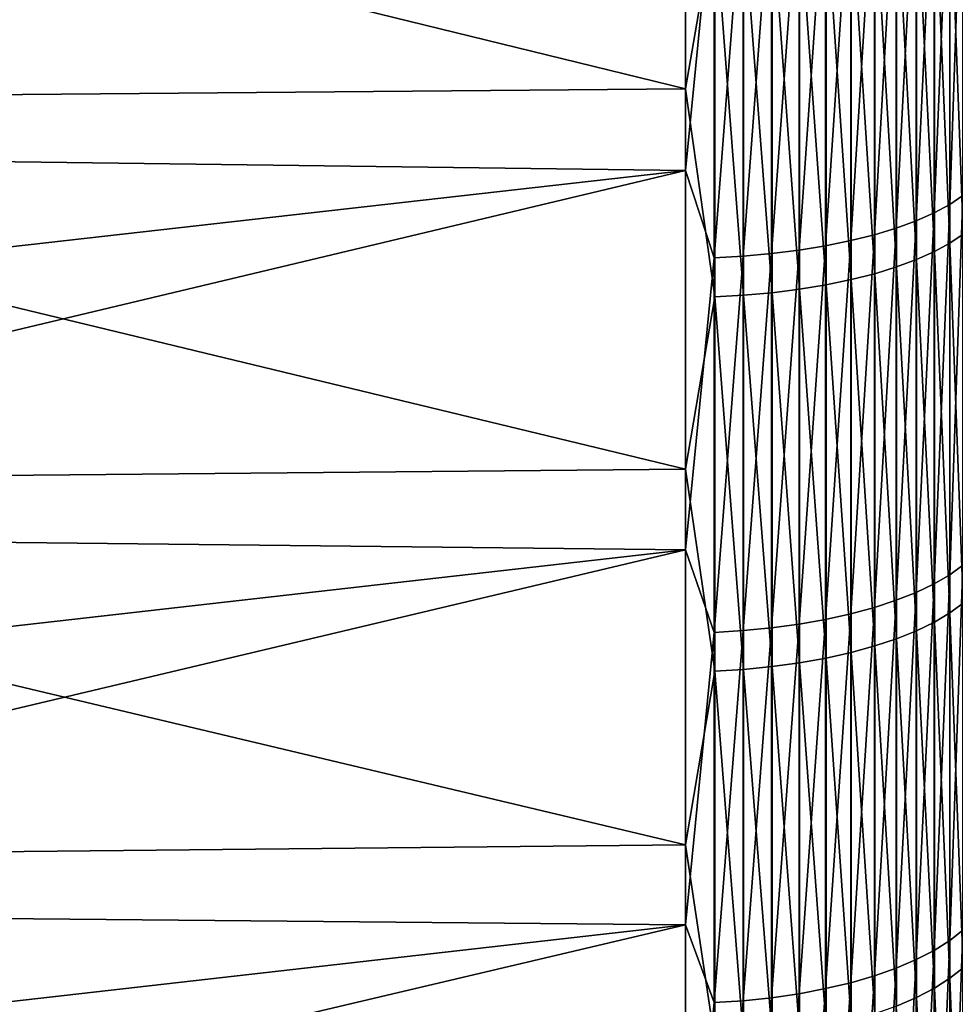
# Model space of a CAD drawing. Header units: metres. Extents: x -2 to 102, y -85 to 102.
# Tile 36 of 256: x 4.48 to 10.47, y -33.49 to -27.2. Entities that reach past the tile are written whole.
import ezdxf

# ---------------------------------------------------------------- set-up
doc = ezdxf.new("R2010")
doc.units = ezdxf.units.M
doc.layers.add('solid_21064300', color=7, linetype='CONTINUOUS')

msp = doc.modelspace()

# ---------------------------------------------------------------- linework, layer by layer
at = {"layer": 'solid_21064300'}
for points in [[(8.740137, -25.185114, -80.916466), (8.740137, -27.641043, -80.110779), (-0.986912, -25.260746, -81.159683)], [(8.92717, -26.553511, -80.463371), (8.740137, -27.641043, -80.110779), (8.740137, -25.185114, -80.916466)], [(8.740137, -27.641043, -80.110779), (-0.986912, -27.724054, -80.351585), (-0.986912, -25.260746, -81.159683)], [(8.740137, -25.712933, 80.75029), (-0.986912, -26.806301, 80.662399), (-0.986912, -28.037663, 80.242691)], [(8.740137, -28.163548, 79.928581), (8.740137, -25.712933, 80.75029), (-0.986912, -28.037663, 80.242691)], [(8.924562, -26.30014, 80.546875), (8.740137, -25.712933, 80.75029), (8.740137, -28.163548, 79.928581)], [(10.330427, -28.434477, 78.920807), (10.430161, -28.380569, 78.771179), (10.430161, -25.988493, 79.592422)], [(10.330427, -26.037857, 79.743607), (10.330427, -28.434477, 78.920807), (10.430161, -25.988493, 79.592422)], [(10.430161, -28.380569, 78.771179), (10.514546, -28.32373, 78.613426), (10.514546, -25.936445, 79.433022)], [(10.430161, -25.988493, 79.592422), (10.430161, -28.380569, 78.771179), (10.514546, -25.936445, 79.433022)], [(10.216221, -28.484976, 79.060966), (10.330427, -28.434477, 78.920807), (10.330427, -26.037857, 79.743607)], [(10.216221, -26.084101, 79.885231), (10.216221, -28.484976, 79.060966), (10.330427, -26.037857, 79.743607)], [(10.08855, -28.531624, 79.190437), (10.216221, -28.484976, 79.060966), (10.216221, -26.084101, 79.885231)], [(10.08855, -26.126816, 80.016052), (10.08855, -28.531624, 79.190437), (10.216221, -26.084101, 79.885231)], [(9.797419, -28.611757, 79.412857), (9.948537, -28.574009, 79.308083), (9.948537, -26.165628, 80.134918)], [(9.797419, -26.200197, 80.240784), (9.797419, -28.611757, 79.412857), (9.948537, -26.165628, 80.134918)], [(9.948537, -28.574009, 79.308083), (10.08855, -28.531624, 79.190437), (10.08855, -26.126816, 80.016052)], [(9.948537, -26.165628, 80.134918), (9.948537, -28.574009, 79.308083), (10.08855, -26.126816, 80.016052)], [(9.467271, -28.67206, 79.580223), (9.636523, -28.644539, 79.503838), (9.636523, -26.230213, 80.332718)], [(9.467271, -26.255415, 80.409904), (9.467271, -28.67206, 79.580223), (9.636523, -26.230213, 80.332718)], [(9.636523, -28.644539, 79.503838), (9.797419, -28.611757, 79.412857), (9.797419, -26.200197, 80.240784)], [(9.636523, -26.230213, 80.332718), (9.636523, -28.644539, 79.503838), (9.797419, -26.200197, 80.240784)], [(10.331923, -26.288122, -79.65918), (10.43145, -26.238243, -79.508034), (10.43145, -28.627655, -78.679283)], [(10.43145, -26.238243, -79.508034), (10.515614, -26.185658, -79.348686), (10.515614, -28.570282, -78.521599)], [(10.43145, -28.627655, -78.679283), (10.43145, -26.238243, -79.508034), (10.515614, -28.570282, -78.521599)], [(8.924562, -26.30014, 80.546875), (8.740137, -28.163548, 79.928581), (8.924562, -28.720901, 79.715782)], [(8.924562, -28.720901, 79.715782), (9.109715, -28.710411, 79.686668), (9.109715, -26.290533, 80.517456)], [(8.924562, -26.30014, 80.546875), (8.924562, -28.720901, 79.715782), (9.109715, -26.290533, 80.517456)], [(9.109715, -28.710411, 79.686668), (9.291151, -28.694082, 79.64135), (9.291151, -26.275581, 80.471664)], [(9.109715, -26.290533, 80.517456), (9.109715, -28.710411, 79.686668), (9.291151, -26.275581, 80.471664)], [(9.291151, -28.694082, 79.64135), (9.467271, -28.67206, 79.580223), (9.467271, -26.255415, 80.409904)], [(9.291151, -26.275581, 80.471664), (9.291151, -28.694082, 79.64135), (9.467271, -26.255415, 80.409904)], [(10.217914, -26.334858, -79.800804), (10.331923, -26.288122, -79.65918), (10.331923, -28.682077, -78.828857)], [(10.331923, -28.682077, -78.828857), (10.331923, -26.288122, -79.65918), (10.43145, -28.627655, -78.679283)], [(10.090423, -26.378038, -79.931648), (10.217914, -26.334858, -79.800804), (10.217914, -28.73307, -78.969002)], [(10.217914, -28.73307, -78.969002), (10.217914, -26.334858, -79.800804), (10.331923, -28.682077, -78.828857)], [(9.799603, -26.452246, -80.156517), (9.950575, -26.417284, -80.050568), (9.950575, -28.823002, -79.216164)], [(9.950575, -26.417284, -80.050568), (10.090423, -26.378038, -79.931648), (10.090423, -28.780184, -79.098488)], [(9.950575, -28.823002, -79.216164), (9.950575, -26.417284, -80.050568), (10.090423, -28.780184, -79.098488)], [(10.090423, -28.780184, -79.098488), (10.090423, -26.378038, -79.931648), (10.217914, -28.73307, -78.969002)], [(9.469689, -26.508133, -80.325867), (9.638835, -26.482618, -80.24855), (9.638835, -28.894285, -79.412086)], [(9.638835, -26.482618, -80.24855), (9.799603, -26.452246, -80.156517), (9.799603, -28.861147, -79.321007)], [(9.638835, -28.894285, -79.412086), (9.638835, -26.482618, -80.24855), (9.799603, -28.861147, -79.321007)], [(9.799603, -28.861147, -79.321007), (9.799603, -26.452246, -80.156517), (9.950575, -28.823002, -79.216164)], [(8.92717, -28.971636, -79.624664), (8.740137, -27.641043, -80.110779), (8.92717, -26.553511, -80.463371)], [(8.92717, -26.553511, -80.463371), (9.112282, -26.543737, -80.433754), (9.112282, -28.96097, -79.59536)], [(8.92717, -28.971636, -79.624664), (8.92717, -26.553511, -80.463371), (9.112282, -28.96097, -79.59536)], [(9.112282, -26.543737, -80.433754), (9.293654, -26.528566, -80.387779), (9.293654, -28.944418, -79.549866)], [(9.112282, -28.96097, -79.59536), (9.112282, -26.543737, -80.433754), (9.293654, -28.944418, -79.549866)], [(9.293654, -26.528566, -80.387779), (9.469689, -26.508133, -80.325867), (9.469689, -28.922125, -79.488594)], [(9.293654, -28.944418, -79.549866), (9.293654, -26.528566, -80.387779), (9.469689, -28.922125, -79.488594)], [(9.469689, -28.922125, -79.488594), (9.469689, -26.508133, -80.325867), (9.638835, -28.894285, -79.412086)], [(8.740137, -27.641043, -80.110779), (8.740137, -30.071259, -79.230568), (-0.986912, -27.724054, -80.351585)], [(8.92717, -28.971636, -79.624664), (8.740137, -30.071259, -79.230568), (8.740137, -27.641043, -80.110779)], [(8.740137, -30.071259, -79.230568), (-0.986912, -30.161575, -79.468735), (-0.986912, -27.724054, -80.351585)], [(8.740137, -28.163548, 79.928581), (-0.986912, -28.037663, 80.242691), (-0.986912, -29.262455, 79.804192)], [(8.740137, -28.163548, 79.928581), (-0.986912, -29.262455, 79.804192), (-0.986912, -30.480394, 79.346992)], [(8.740137, -30.587963, 79.032524), (8.740137, -28.163548, 79.928581), (-0.986912, -30.480394, 79.346992)], [(8.924562, -28.720901, 79.715782), (8.740137, -28.163548, 79.928581), (8.740137, -30.587963, 79.032524)], [(10.330427, -30.805151, 78.025993), (10.430161, -30.74675, 77.878067), (10.430161, -28.380569, 78.771179)], [(10.330427, -28.434477, 78.920807), (10.330427, -30.805151, 78.025993), (10.430161, -28.380569, 78.771179)], [(10.430161, -30.74675, 77.878067), (10.514546, -30.685171, 77.722099), (10.514546, -28.32373, 78.613426)], [(10.430161, -28.380569, 78.771179), (10.430161, -30.74675, 77.878067), (10.514546, -28.32373, 78.613426)], [(10.216221, -30.859861, 78.164566), (10.330427, -30.805151, 78.025993), (10.330427, -28.434477, 78.920807)], [(10.216221, -28.484976, 79.060966), (10.216221, -30.859861, 78.164566), (10.330427, -28.434477, 78.920807)], [(10.08855, -30.910398, 78.292572), (10.216221, -30.859861, 78.164566), (10.216221, -28.484976, 79.060966)], [(10.08855, -28.531624, 79.190437), (10.08855, -30.910398, 78.292572), (10.216221, -28.484976, 79.060966)], [(9.948537, -30.956318, 78.408882), (10.08855, -30.910398, 78.292572), (10.08855, -28.531624, 79.190437)], [(9.948537, -28.574009, 79.308083), (9.948537, -30.956318, 78.408882), (10.08855, -28.531624, 79.190437)], [(9.636523, -31.032726, 78.602417), (9.797419, -30.997213, 78.512466), (9.797419, -28.611757, 79.412857)], [(9.636523, -28.644539, 79.503838), (9.636523, -31.032726, 78.602417), (9.797419, -28.611757, 79.412857)], [(9.797419, -30.997213, 78.512466), (9.948537, -30.956318, 78.408882), (9.948537, -28.574009, 79.308083)], [(9.797419, -28.611757, 79.412857), (9.797419, -30.997213, 78.512466), (9.948537, -28.574009, 79.308083)], [(10.331923, -28.682077, -78.828857), (10.43145, -28.627655, -78.679283), (10.43145, -30.990948, -77.778748)], [(10.43145, -28.627655, -78.679283), (10.515614, -28.570282, -78.521599), (10.515614, -30.928839, -77.622871)], [(10.43145, -30.990948, -77.778748), (10.43145, -28.627655, -78.679283), (10.515614, -30.928839, -77.622871)], [(9.109715, -31.104092, 78.783173), (9.291151, -31.086401, 78.738365), (9.291151, -28.694082, 79.64135)], [(9.109715, -28.710411, 79.686668), (9.109715, -31.104092, 78.783173), (9.291151, -28.694082, 79.64135)], [(9.291151, -31.086401, 78.738365), (9.467271, -31.062544, 78.67794), (9.467271, -28.67206, 79.580223)], [(9.291151, -28.694082, 79.64135), (9.291151, -31.086401, 78.738365), (9.467271, -28.67206, 79.580223)], [(9.467271, -31.062544, 78.67794), (9.636523, -31.032726, 78.602417), (9.636523, -28.644539, 79.503838)], [(9.467271, -28.67206, 79.580223), (9.467271, -31.062544, 78.67794), (9.636523, -28.644539, 79.503838)], [(10.217914, -28.73307, -78.969002), (10.331923, -28.682077, -78.828857), (10.331923, -31.049864, -77.926613)], [(10.331923, -31.049864, -77.926613), (10.331923, -28.682077, -78.828857), (10.43145, -30.990948, -77.778748)], [(8.924562, -28.720901, 79.715782), (8.740137, -30.587963, 79.032524), (8.924562, -31.115456, 78.811958)], [(8.924562, -31.115456, 78.811958), (9.109715, -31.104092, 78.783173), (9.109715, -28.710411, 79.686668)], [(8.924562, -28.720901, 79.715782), (8.924562, -31.115456, 78.811958), (9.109715, -28.710411, 79.686668)], [(10.090423, -28.780184, -79.098488), (10.217914, -28.73307, -78.969002), (10.217914, -31.105064, -78.065155)], [(10.217914, -31.105064, -78.065155), (10.217914, -28.73307, -78.969002), (10.331923, -31.049864, -77.926613)], [(9.950575, -28.823002, -79.216164), (10.090423, -28.780184, -79.098488), (10.090423, -31.156067, -78.193153)], [(10.090423, -31.156067, -78.193153), (10.090423, -28.780184, -79.098488), (10.217914, -31.105064, -78.065155)], [(9.638835, -28.894285, -79.412086), (9.799603, -28.861147, -79.321007), (9.799603, -31.243715, -78.413124)], [(9.799603, -28.861147, -79.321007), (9.950575, -28.823002, -79.216164), (9.950575, -31.202419, -78.309486)], [(9.799603, -31.243715, -78.413124), (9.799603, -28.861147, -79.321007), (9.950575, -31.202419, -78.309486)], [(9.950575, -31.202419, -78.309486), (9.950575, -28.823002, -79.216164), (10.090423, -31.156067, -78.193153)], [(9.112282, -28.96097, -79.59536), (9.293654, -28.944418, -79.549866), (9.293654, -31.33386, -78.639366)], [(9.293654, -28.944418, -79.549866), (9.469689, -28.922125, -79.488594), (9.469689, -31.309727, -78.578796)], [(9.293654, -31.33386, -78.639366), (9.293654, -28.944418, -79.549866), (9.469689, -31.309727, -78.578796)], [(9.469689, -28.922125, -79.488594), (9.638835, -28.894285, -79.412086), (9.638835, -31.279589, -78.503159)], [(9.469689, -31.309727, -78.578796), (9.469689, -28.922125, -79.488594), (9.638835, -31.279589, -78.503159)], [(9.638835, -31.279589, -78.503159), (9.638835, -28.894285, -79.412086), (9.799603, -31.243715, -78.413124)], [(8.92717, -31.363323, -78.71331), (8.740137, -30.071259, -79.230568), (8.92717, -28.971636, -79.624664)], [(8.92717, -28.971636, -79.624664), (9.112282, -28.96097, -79.59536), (9.112282, -31.351778, -78.684334)], [(8.92717, -31.363323, -78.71331), (8.92717, -28.971636, -79.624664), (9.112282, -31.351778, -78.684334)], [(9.112282, -31.351778, -78.684334), (9.112282, -28.96097, -79.59536), (9.293654, -31.33386, -78.639366)], [(8.740137, -30.071259, -79.230568), (8.740137, -32.473499, -78.276665), (-0.986912, -30.161575, -79.468735)], [(8.92717, -31.363323, -78.71331), (8.740137, -32.473499, -78.276665), (8.740137, -30.071259, -79.230568)], [(8.740137, -32.473499, -78.276665), (-0.986912, -32.571037, -78.511955), (-0.986912, -30.161575, -79.468735)], [(8.740137, -30.587963, 79.032524), (-0.986912, -30.480394, 79.346992), (-0.986912, -31.691195, 78.871216)], [(8.740137, -30.587963, 79.032524), (-0.986912, -31.691195, 78.871216), (-0.986912, -32.894569, 78.376953)], [(8.740137, -32.983925, 78.06295), (8.740137, -30.587963, 79.032524), (-0.986912, -32.894569, 78.376953)], [(8.924562, -31.115456, 78.811958), (8.740137, -30.587963, 79.032524), (8.740137, -32.983925, 78.06295)], [(10.430161, -33.084877, 76.913895), (10.514546, -33.018616, 76.759857), (10.514546, -30.685171, 77.722099)], [(10.430161, -30.74675, 77.878067), (10.430161, -33.084877, 76.913895), (10.514546, -30.685171, 77.722099)], [(10.330427, -33.14772, 77.059982), (10.430161, -33.084877, 76.913895), (10.430161, -30.74675, 77.878067)], [(10.330427, -30.805151, 78.025993), (10.330427, -33.14772, 77.059982), (10.430161, -30.74675, 77.878067)], [(10.216221, -33.206589, 77.196846), (10.330427, -33.14772, 77.059982), (10.330427, -30.805151, 78.025993)], [(10.216221, -30.859861, 78.164566), (10.216221, -33.206589, 77.196846), (10.330427, -30.805151, 78.025993)], [(10.08855, -33.260971, 77.323265), (10.216221, -33.206589, 77.196846), (10.216221, -30.859861, 78.164566)], [(10.08855, -30.910398, 78.292572), (10.08855, -33.260971, 77.323265), (10.216221, -30.859861, 78.164566)], [(9.797419, -33.354385, 77.540436), (9.948537, -33.310379, 77.438133), (9.948537, -30.956318, 78.408882)], [(9.797419, -30.997213, 78.512466), (9.797419, -33.354385, 77.540436), (9.948537, -30.956318, 78.408882)], [(9.948537, -33.310379, 77.438133), (10.08855, -33.260971, 77.323265), (10.08855, -30.910398, 78.292572)], [(9.948537, -30.956318, 78.408882), (9.948537, -33.310379, 77.438133), (10.08855, -30.910398, 78.292572)], [(10.43145, -30.990948, -77.778748), (10.515614, -30.928839, -77.622871), (10.515614, -33.259174, -76.653313)], [(9.636523, -33.392601, 77.629272), (9.797419, -33.354385, 77.540436), (9.797419, -30.997213, 78.512466)], [(9.636523, -31.032726, 78.602417), (9.636523, -33.392601, 77.629272), (9.797419, -30.997213, 78.512466)], [(10.331923, -31.049864, -77.926613), (10.43145, -30.990948, -77.778748), (10.43145, -33.325962, -76.807243)], [(10.43145, -33.325962, -76.807243), (10.43145, -30.990948, -77.778748), (10.515614, -33.259174, -76.653313)], [(9.109715, -33.469391, 77.807793), (9.291151, -33.450356, 77.763542), (9.291151, -31.086401, 78.738365)], [(9.109715, -31.104092, 78.783173), (9.109715, -33.469391, 77.807793), (9.291151, -31.086401, 78.738365)], [(9.291151, -33.450356, 77.763542), (9.467271, -33.424683, 77.703857), (9.467271, -31.062544, 78.67794)], [(9.291151, -31.086401, 78.738365), (9.291151, -33.450356, 77.763542), (9.467271, -31.062544, 78.67794)], [(9.467271, -33.424683, 77.703857), (9.636523, -33.392601, 77.629272), (9.636523, -31.032726, 78.602417)], [(9.467271, -31.062544, 78.67794), (9.467271, -33.424683, 77.703857), (9.636523, -31.032726, 78.602417)], [(10.217914, -31.105064, -78.065155), (10.331923, -31.049864, -77.926613), (10.331923, -33.389317, -76.953262)], [(10.331923, -33.389317, -76.953262), (10.331923, -31.049864, -77.926613), (10.43145, -33.325962, -76.807243)], [(8.924562, -31.115456, 78.811958), (8.740137, -32.983925, 78.06295), (8.924562, -33.481621, 77.83622)], [(8.924562, -33.481621, 77.83622), (9.109715, -33.469391, 77.807793), (9.109715, -31.104092, 78.783173)], [(8.924562, -31.115456, 78.811958), (8.924562, -33.481621, 77.83622), (9.109715, -31.104092, 78.783173)], [(10.090423, -31.156067, -78.193153), (10.217914, -31.105064, -78.065155), (10.217914, -33.448677, -77.090073)], [(10.217914, -33.448677, -77.090073), (10.217914, -31.105064, -78.065155), (10.331923, -33.389317, -76.953262)], [(9.799603, -31.243715, -78.413124), (9.950575, -31.202419, -78.309486), (9.950575, -33.553368, -77.331352)], [(9.950575, -31.202419, -78.309486), (10.090423, -31.156067, -78.193153), (10.090423, -33.503521, -77.216469)], [(9.950575, -33.553368, -77.331352), (9.950575, -31.202419, -78.309486), (10.090423, -33.503521, -77.216469)], [(10.090423, -33.503521, -77.216469), (10.090423, -31.156067, -78.193153), (10.217914, -33.448677, -77.090073)], [(9.638835, -31.279589, -78.503159), (9.799603, -31.243715, -78.413124), (9.799603, -33.597775, -77.433701)], [(9.799603, -33.597775, -77.433701), (9.799603, -31.243715, -78.413124), (9.950575, -33.553368, -77.331352)], [(9.112282, -31.351778, -78.684334), (9.293654, -31.33386, -78.639366), (9.293654, -33.694714, -77.657112)], [(9.293654, -31.33386, -78.639366), (9.469689, -31.309727, -78.578796), (9.469689, -33.668758, -77.597298)], [(9.293654, -33.694714, -77.657112), (9.293654, -31.33386, -78.639366), (9.469689, -33.668758, -77.597298)], [(9.469689, -31.309727, -78.578796), (9.638835, -31.279589, -78.503159), (9.638835, -33.636353, -77.522606)], [(9.469689, -33.668758, -77.597298), (9.469689, -31.309727, -78.578796), (9.638835, -33.636353, -77.522606)], [(9.638835, -33.636353, -77.522606), (9.638835, -31.279589, -78.503159), (9.799603, -33.597775, -77.433701)], [(8.92717, -33.726395, -77.730133), (8.740137, -32.473499, -78.276665), (8.92717, -31.363323, -78.71331)], [(8.92717, -31.363323, -78.71331), (9.112282, -31.351778, -78.684334), (9.112282, -33.713982, -77.701523)], [(8.92717, -33.726395, -77.730133), (8.92717, -31.363323, -78.71331), (9.112282, -33.713982, -77.701523)], [(9.112282, -33.713982, -77.701523), (9.112282, -31.351778, -78.684334), (9.293654, -33.694714, -77.657112)], [(8.740137, -32.473499, -78.276665), (8.740137, -34.845535, -77.249939), (-0.986912, -32.571037, -78.511955)], [(8.92717, -33.726395, -77.730133), (8.740137, -34.845535, -77.249939), (8.740137, -32.473499, -78.276665)], [(8.740137, -34.845535, -77.249939), (-0.986912, -34.950199, -77.482147), (-0.986912, -32.571037, -78.511955)], [(8.740137, -32.983925, 78.06295), (-0.986912, -32.894569, 78.376953), (-0.986912, -34.09024, 77.864342)], [(8.740137, -32.983925, 78.06295), (-0.986912, -34.09024, 77.864342), (-0.986912, -35.277924, 77.333488)], [(8.740137, -35.349205, 77.02076), (8.740137, -32.983925, 78.06295), (-0.986912, -35.277924, 77.333488)], [(8.924562, -33.481621, 77.83622), (8.740137, -32.983925, 78.06295), (8.740137, -35.349205, 77.02076)], [(10.430161, -35.392815, 75.879539), (10.514546, -35.321934, 75.72757), (10.514546, -33.018616, 76.759857)], [(10.430161, -33.084877, 76.913895), (10.430161, -35.392815, 75.879539), (10.514546, -33.018616, 76.759857)], [(10.330427, -35.460041, 76.023666), (10.430161, -35.392815, 75.879539), (10.430161, -33.084877, 76.913895)], [(10.330427, -33.14772, 77.059982), (10.330427, -35.460041, 76.023666), (10.430161, -33.084877, 76.913895)], [(10.216221, -35.523018, 76.158684), (10.330427, -35.460041, 76.023666), (10.330427, -33.14772, 77.059982)], [(10.216221, -33.206589, 77.196846), (10.216221, -35.523018, 76.158684), (10.330427, -33.14772, 77.059982)], [(10.08855, -35.581192, 76.283409), (10.216221, -35.523018, 76.158684), (10.216221, -33.206589, 77.196846)], [(10.08855, -33.260971, 77.323265), (10.08855, -35.581192, 76.283409), (10.216221, -33.206589, 77.196846)], [(9.948537, -35.634048, 76.396729), (10.08855, -35.581192, 76.283409), (10.08855, -33.260971, 77.323265)], [(9.948537, -33.310379, 77.438133), (9.948537, -35.634048, 76.396729), (10.08855, -33.260971, 77.323265)], [(10.43145, -33.325962, -76.807243), (10.515614, -33.259174, -76.653313), (10.515614, -35.559162, -75.613815)], [(9.797419, -35.681126, 76.497658), (9.948537, -35.634048, 76.396729), (9.948537, -33.310379, 77.438133)], [(9.797419, -33.354385, 77.540436), (9.797419, -35.681126, 76.497658), (9.948537, -33.310379, 77.438133)], [(10.331923, -33.389317, -76.953262), (10.43145, -33.325962, -76.807243), (10.43145, -35.630569, -75.765656)], [(10.43145, -35.630569, -75.765656), (10.43145, -33.325962, -76.807243), (10.515614, -35.559162, -75.613815)], [(9.467271, -35.756329, 76.658882), (9.636523, -35.722004, 76.585297), (9.636523, -33.392601, 77.629272)], [(9.467271, -33.424683, 77.703857), (9.467271, -35.756329, 76.658882), (9.636523, -33.392601, 77.629272)], [(9.636523, -35.722004, 76.585297), (9.797419, -35.681126, 76.497658), (9.797419, -33.354385, 77.540436)], [(9.636523, -33.392601, 77.629272), (9.636523, -35.722004, 76.585297), (9.797419, -33.354385, 77.540436)], [(10.217914, -33.448677, -77.090073), (10.331923, -33.389317, -76.953262), (10.331923, -35.698307, -75.909691)], [(10.331923, -35.698307, -75.909691), (10.331923, -33.389317, -76.953262), (10.43145, -35.630569, -75.765656)], [(8.924562, -35.817234, 76.789467), (9.109715, -35.804153, 76.761421), (9.109715, -33.469391, 77.807793)], [(8.924562, -33.481621, 77.83622), (8.924562, -35.817234, 76.789467), (9.109715, -33.469391, 77.807793)], [(9.109715, -35.804153, 76.761421), (9.291151, -35.783791, 76.717766), (9.291151, -33.450356, 77.763542)], [(9.109715, -33.469391, 77.807793), (9.109715, -35.804153, 76.761421), (9.291151, -33.450356, 77.763542)], [(9.291151, -35.783791, 76.717766), (9.467271, -35.756329, 76.658882), (9.467271, -33.424683, 77.703857)], [(9.291151, -33.450356, 77.763542), (9.291151, -35.783791, 76.717766), (9.467271, -33.424683, 77.703857)], [(10.090423, -33.503521, -77.216469), (10.217914, -33.448677, -77.090073), (10.217914, -35.761772, -76.044647)], [(10.217914, -35.761772, -76.044647), (10.217914, -33.448677, -77.090073), (10.331923, -35.698307, -75.909691)], [(8.924562, -33.481621, 77.83622), (8.740137, -35.349205, 77.02076), (8.924562, -35.817234, 76.789467)]]:
    msp.add_3dface(points, dxfattribs=at)

doc.saveas('drawing.dxf')
